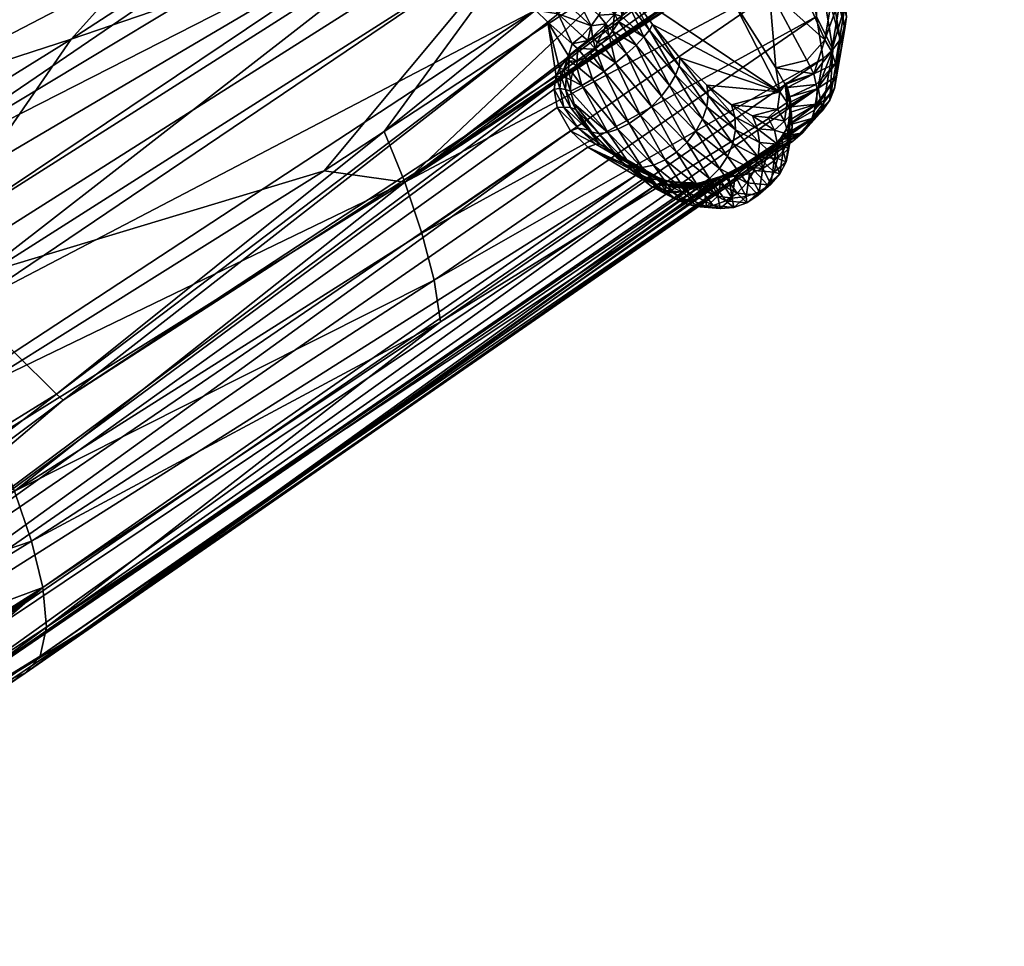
# Model space of a CAD drawing. Extents: x -0.297 to 0.071, y -0.198 to 0.028.
# Tile 9 of 79: x -0.246 to -0.222, y -0.185 to -0.162. Entities that reach past the tile are written whole.
import ezdxf

# ---------------------------------------------------------------- set-up
doc = ezdxf.new("R2010")
doc.units = 0
doc.layers.add('mesh', color=7, linetype='CONTINUOUS')

msp = doc.modelspace()

# ---------------------------------------------------------------- meshes
at = {"layer": 'mesh'}
mesh = msp.add_polyface(dxfattribs=at)
corners = [(-0.26145, -0.16442, 0.236865), (-0.263174, -0.16445, 0.236613), (-0.263123, -0.164907, 0.236449), (-0.256469, -0.16608, 0.238073), (-0.256181, -0.164877, 0.237997), (-0.258233, -0.164603, 0.237493), (-0.26617, -0.157226, 0.24146), (-0.258404, -0.154479, 0.241605), (-0.255515, -0.152683, 0.242431), (-0.243722, -0.139675, 0.252472), (-0.267731, -0.156337, 0.243591), (-0.264633, -0.158354, 0.239821), (-0.257747, -0.155086, 0.240907), (-0.265109, -0.164484, 0.236329), (-0.26031, -0.161231, 0.237627), (-0.260923, -0.160442, 0.237896), (-0.259713, -0.16205, 0.23746), (-0.259143, -0.162878, 0.237389), (-0.263277, -0.164452, 0.236597), (-0.258093, -0.164522, 0.237484), (-0.252972, -0.161137, 0.238808), (-0.255764, -0.164932, 0.238099), (-0.255468, -0.165031, 0.2382), (-0.261543, -0.159701, 0.238264), (-0.256535, -0.156351, 0.239904), (-0.267161, -0.162385, 0.237132), (-0.254071, -0.159487, 0.238833), (-0.255277, -0.157853, 0.239186), (-0.265954, -0.163852, 0.236408), (-0.270497, -0.160556, 0.260102), (-0.258216, -0.151633, 0.265427), (-0.257935, -0.152553, 0.266431), (-0.25767, -0.153421, 0.267378), (-0.257492, -0.153879, 0.267772), (-0.259034, -0.15499, 0.267131), (-0.267335, -0.161172, 0.263317), (-0.270915, -0.158753, 0.257779), (-0.258689, -0.148935, 0.261473), (-0.258583, -0.149916, 0.263098), (-0.258359, -0.151167, 0.264918), (-0.258496, -0.150717, 0.264427), (-0.258574, -0.149998, 0.263235), (-0.267183, -0.161686, 0.263839), (-0.244433, -0.145441, 0.273043), (-0.266088, -0.164087, 0.265381), (-0.254718, -0.159511, 0.270868), (-0.264589, -0.166796, 0.266457), (-0.243502, -0.147541, 0.274494), (-0.253699, -0.161142, 0.271133), (-0.259816, -0.164392, 0.237104), (-0.261895, -0.165342, 0.236716), (-0.26054, -0.165321, 0.23692), (-0.258096, -0.165776, 0.237612), (-0.24105, -0.140742, 0.249531), (-0.26691, -0.168509, 0.26542), (-0.252969, -0.162309, 0.271323)]
mesh.append_faces([[corners[k] for k in face] for face in [(0, 1, 2, 2), (3, 4, 5, 5), (6, 7, 8, 8), (6, 9, 10, 10), (6, 11, 7, 7), (12, 7, 11, 11), (12, 8, 7, 7), (13, 14, 15, 15), (13, 16, 14, 14), (16, 0, 17, 17), (16, 1, 0, 0), (18, 1, 16, 16), (5, 19, 17, 17), (4, 19, 5, 5), (20, 21, 22, 22), (23, 24, 12, 12), (25, 23, 12, 12), (20, 19, 4, 4), (20, 17, 19, 19), (26, 17, 20, 20), (26, 16, 17, 17), (27, 16, 26, 26), (27, 14, 16, 16), (24, 14, 27, 27), (24, 15, 14, 14), (23, 15, 24, 24), (23, 28, 15, 15), (29, 30, 31, 31), (32, 33, 34, 34), (32, 29, 31, 31), (34, 35, 32, 32), (36, 37, 38, 38), (29, 39, 30, 30), (29, 40, 39, 39), (36, 41, 40, 40), (42, 35, 34, 34), (33, 42, 34, 34), (33, 43, 42, 42), (44, 45, 46, 46), (44, 42, 47, 47), (46, 45, 48, 48), (49, 50, 51, 51), (49, 2, 50, 50), (0, 2, 49, 49), (52, 5, 49, 49), (8, 53, 6, 6), (17, 0, 49, 49), (5, 17, 49, 49), (54, 48, 55, 55), (54, 46, 48, 48)]])
mesh = msp.add_polyface(dxfattribs=at)
corners = [(-0.238323, -0.152727, 0.275253), (-0.237348, -0.153182, 0.27334), (-0.237481, -0.15394, 0.275215), (-0.239157, -0.150396, 0.273067), (-0.240797, -0.157619, 0.242118), (-0.245086, -0.162398, 0.241154), (-0.239988, -0.159077, 0.24263), (-0.251065, -0.16434, 0.239438), (-0.241795, -0.156, 0.241872), (-0.242868, -0.154376, 0.241841), (-0.252972, -0.161137, 0.238808), (-0.254071, -0.159487, 0.238833), (-0.244022, -0.15276, 0.242055), (-0.255277, -0.157853, 0.239186), (-0.235487, -0.144788, 0.246034), (-0.256535, -0.156351, 0.239904), (-0.236763, -0.143259, 0.246701), (-0.257747, -0.155086, 0.240907), (-0.238466, -0.155715, 0.276087), (-0.251391, -0.164573, 0.271231), (-0.238951, -0.155084, 0.276238), (-0.237195, -0.157373, 0.275691), (-0.251297, -0.164703, 0.271214), (-0.252969, -0.162309, 0.271323), (-0.239879, -0.153748, 0.276279), (-0.239702, -0.154002, 0.276271), (-0.253699, -0.161142, 0.271133), (-0.240836, -0.152222, 0.276031), (-0.243364, -0.147811, 0.274627), (-0.242751, -0.149004, 0.27521), (-0.266088, -0.164087, 0.265381), (-0.243502, -0.147541, 0.274494), (-0.238679, -0.154894, 0.276295), (-0.236386, -0.157884, 0.27558), (-0.239605, -0.153561, 0.276336), (-0.237573, -0.154034, 0.275525), (-0.238434, -0.152793, 0.275564), (-0.237719, -0.154163, 0.275799), (-0.238599, -0.152897, 0.275838), (-0.237914, -0.154323, 0.276022), (-0.23881, -0.153033, 0.276062), (-0.238147, -0.154504, 0.276184), (-0.239056, -0.153195, 0.276225), (-0.238406, -0.154698, 0.276277), (-0.239326, -0.153374, 0.276318), (-0.252599, -0.1629, 0.271419), (-0.236653, -0.15808, 0.275522), (-0.250187, -0.16623, 0.271021), (-0.241904, -0.15052, 0.275755), (-0.254718, -0.159511, 0.270868), (-0.240161, -0.149797, 0.274777), (-0.240315, -0.149793, 0.275077), (-0.241042, -0.150028, 0.275711), (-0.241334, -0.150172, 0.275798), (-0.241627, -0.150337, 0.275813)]
mesh.append_faces([[corners[k] for k in face] for face in [(0, 1, 2, 2), (0, 3, 1, 1), (4, 5, 6, 6), (7, 4, 8, 8), (9, 10, 8, 8), (9, 11, 10, 10), (12, 11, 9, 9), (12, 13, 11, 11), (14, 13, 12, 12), (14, 15, 13, 13), (16, 17, 15, 15), (18, 19, 20, 20), (21, 22, 18, 18), (23, 24, 25, 25), (26, 27, 24, 24), (28, 29, 30, 30), (30, 31, 28, 28), (18, 32, 33, 33), (33, 21, 18, 18), (34, 24, 27, 27), (34, 25, 24, 24), (32, 25, 34, 34), (32, 20, 25, 25), (18, 20, 32, 32), (35, 0, 2, 2), (36, 0, 35, 35), (37, 36, 35, 35), (38, 36, 37, 37), (38, 39, 40, 40), (37, 39, 38, 38), (41, 40, 39, 39), (42, 40, 41, 41), (43, 42, 41, 41), (44, 42, 43, 43), (44, 32, 34, 34), (43, 32, 44, 44), (43, 33, 32, 32), (20, 45, 25, 25), (46, 47, 21, 21), (26, 48, 27, 27), (49, 48, 26, 26), (30, 48, 49, 49), (30, 29, 48, 48), (36, 50, 0, 0), (38, 51, 36, 36), (42, 52, 40, 40), (44, 52, 42, 42), (53, 52, 44, 44), (44, 34, 53, 53), (27, 54, 34, 34)]])
mesh = msp.add_polyface(dxfattribs=at)
corners = [(-0.251408, -0.173608, 0.242251), (-0.250613, -0.174567, 0.243098), (-0.250023, -0.172806, 0.242469), (-0.264209, -0.178019, 0.23941), (-0.248962, -0.172162, 0.24269), (-0.248389, -0.171803, 0.24283), (-0.249669, -0.169041, 0.241089), (-0.255536, -0.168764, 0.238933), (-0.256584, -0.169372, 0.238764), (-0.25415, -0.16796, 0.239156), (-0.252797, -0.167174, 0.239374), (-0.251735, -0.16653, 0.239595), (-0.251161, -0.166173, 0.23973), (-0.250344, -0.165665, 0.239921), (-0.245086, -0.162398, 0.241154), (-0.247575, -0.171294, 0.243028), (-0.254528, -0.166547, 0.238689), (-0.255127, -0.166329, 0.238452), (-0.25289, -0.165889, 0.239084), (-0.254105, -0.165485, 0.238668), (-0.249053, -0.172884, 0.243003), (-0.249584, -0.174648, 0.243705), (-0.251976, -0.162758, 0.23903), (-0.255468, -0.165031, 0.2382), (-0.252972, -0.161137, 0.238808), (-0.256181, -0.164877, 0.237997), (-0.255764, -0.164932, 0.238099), (-0.251065, -0.16434, 0.239438), (-0.241795, -0.156, 0.241872), (-0.24705, -0.172492, 0.243918), (-0.246524, -0.173829, 0.245115), (-0.238466, -0.155715, 0.276087), (-0.251297, -0.164703, 0.271214), (-0.251391, -0.164573, 0.271231), (-0.253699, -0.161142, 0.271133), (-0.239879, -0.153748, 0.276279), (-0.252969, -0.162309, 0.271323), (-0.257411, -0.180602, 0.262078), (-0.245461, -0.171382, 0.267565), (-0.245288, -0.171533, 0.267369), (-0.260136, -0.177962, 0.264634), (-0.248944, -0.167703, 0.270339), (-0.247991, -0.16883, 0.269812), (-0.261741, -0.176088, 0.265515), (-0.249554, -0.166981, 0.270677), (-0.263532, -0.173746, 0.266019), (-0.264487, -0.177447, 0.239096), (-0.238951, -0.155084, 0.276238), (-0.252599, -0.1629, 0.271419), (-0.237195, -0.157373, 0.275691), (-0.250187, -0.16623, 0.271021), (-0.235913, -0.15895, 0.275106), (-0.239702, -0.154002, 0.276271), (-0.258623, -0.179527, 0.263413), (-0.246533, -0.170321, 0.268556), (-0.247701, -0.169164, 0.269637)]
mesh.append_faces([[corners[k] for k in face] for face in [(0, 1, 2, 2), (3, 2, 4, 4), (5, 3, 4, 4), (6, 7, 8, 8), (9, 7, 6, 6), (6, 10, 9, 9), (6, 11, 10, 10), (12, 11, 6, 6), (6, 13, 12, 12), (6, 14, 13, 13), (5, 15, 6, 6), (9, 10, 16, 16), (17, 9, 16, 16), (18, 10, 11, 11), (18, 16, 10, 10), (18, 19, 16, 16), (20, 4, 2, 2), (1, 20, 2, 2), (1, 21, 20, 20), (12, 18, 11, 11), (12, 22, 18, 18), (22, 19, 18, 18), (22, 23, 19, 19), (24, 23, 22, 22), (25, 26, 24, 24), (13, 14, 27, 27), (27, 12, 13, 13), (27, 22, 12, 12), (28, 22, 27, 27), (28, 24, 22, 22), (29, 20, 21, 21), (29, 4, 20, 20), (29, 5, 4, 4), (15, 5, 29, 29), (30, 29, 21, 21), (31, 32, 33, 33), (34, 35, 36, 36), (37, 38, 39, 39), (40, 41, 42, 42), (43, 44, 41, 41), (45, 33, 32, 32), (6, 46, 5, 5), (47, 33, 48, 48), (49, 50, 32, 32), (51, 44, 50, 50), (36, 52, 48, 48), (38, 53, 54, 54), (40, 42, 55, 55), (40, 55, 54, 54), (43, 50, 44, 44)]])
mesh = msp.add_polyface(dxfattribs=at)
corners = [(-0.225802, -0.16101, 0.255495), (-0.22703, -0.160165, 0.257367), (-0.227141, -0.158528, 0.254467), (-0.226042, -0.162418, 0.258958), (-0.227446, -0.161158, 0.260521), (-0.225903, -0.159903, 0.251552), (-0.226379, -0.159008, 0.250105), (-0.226025, -0.160157, 0.251369), (-0.226213, -0.160391, 0.251216), (-0.226457, -0.160593, 0.251102), (-0.226252, -0.161825, 0.25295), (-0.225838, -0.162661, 0.25462), (-0.225654, -0.162412, 0.254749), (-0.225537, -0.162133, 0.254895), (-0.225493, -0.161839, 0.255051), (-0.225853, -0.159642, 0.251758), (-0.225524, -0.161544, 0.255208), (-0.225877, -0.159386, 0.251975), (-0.225629, -0.161262, 0.255358), (-0.225975, -0.159148, 0.252193), (-0.226141, -0.158942, 0.252401), (-0.225875, -0.162703, 0.2589), (-0.225775, -0.163014, 0.258824), (-0.225748, -0.163336, 0.258734), (-0.225796, -0.163652, 0.258634), (-0.225915, -0.163948, 0.25853), (-0.2265, -0.16293, 0.261284), (-0.227278, -0.163127, 0.26391), (-0.228362, -0.16144, 0.263713), (-0.226323, -0.163279, 0.261275), (-0.226274, -0.158763, 0.250221), (-0.226785, -0.159503, 0.249892), (-0.226549, -0.159274, 0.249977), (-0.226083, -0.162893, 0.254574), (-0.227752, -0.159719, 0.24925), (-0.227376, -0.159722, 0.249557), (-0.227645, -0.159663, 0.249287), (-0.227929, -0.159409, 0.248799), (-0.22756, -0.159554, 0.249207), (-0.227306, -0.159561, 0.249429), (-0.227256, -0.159697, 0.249639), (-0.227227, -0.159588, 0.249554), (-0.226996, -0.159603, 0.249786), (-0.227569, -0.159502, 0.249097), (-0.227119, -0.15947, 0.249409), (-0.226892, -0.159548, 0.249833), (-0.226986, -0.159469, 0.249635), (-0.221506, -0.155386, 0.266058), (-0.229715, -0.160991, 0.266726), (-0.222736, -0.154978, 0.268797)]
mesh.append_faces([[corners[k] for k in face] for face in [(0, 1, 2, 2), (3, 1, 0, 0), (3, 4, 1, 1), (5, 6, 7, 7), (8, 9, 10, 10), (11, 8, 10, 10), (12, 8, 11, 11), (12, 7, 8, 8), (13, 7, 12, 12), (13, 5, 7, 7), (14, 5, 13, 13), (14, 15, 5, 5), (16, 15, 14, 14), (16, 17, 15, 15), (18, 17, 16, 16), (18, 19, 17, 17), (0, 19, 18, 18), (0, 20, 19, 19), (18, 3, 0, 0), (18, 21, 3, 3), (16, 21, 18, 18), (16, 22, 21, 21), (14, 22, 16, 16), (14, 23, 22, 22), (13, 23, 14, 14), (12, 24, 13, 13), (11, 25, 12, 12), (26, 4, 3, 3), (4, 27, 28, 28), (4, 26, 27, 27), (29, 21, 22, 22), (29, 3, 21, 21), (26, 3, 29, 29), (15, 30, 5, 5), (8, 31, 9, 9), (32, 8, 7, 7), (32, 31, 8, 8), (11, 10, 33, 33), (34, 35, 36, 36), (34, 36, 37, 37), (35, 38, 36, 36), (35, 39, 38, 38), (40, 39, 35, 35), (40, 41, 39, 39), (42, 41, 40, 40), (38, 43, 36, 36), (42, 44, 41, 41), (45, 46, 42, 42), (28, 47, 4, 4), (48, 49, 28, 28)]])
mesh = msp.add_polyface(dxfattribs=at)
corners = [(-0.232271, -0.15801, 0.24557), (-0.245086, -0.162398, 0.241154), (-0.249669, -0.169041, 0.241089), (-0.239988, -0.159077, 0.24263), (-0.238693, -0.16573, 0.245194), (-0.237177, -0.164733, 0.245649), (-0.247575, -0.171294, 0.243028), (-0.251065, -0.16434, 0.239438), (-0.240797, -0.157619, 0.242118), (-0.246248, -0.178436, 0.25374), (-0.244821, -0.177394, 0.255278), (-0.226848, -0.164984, 0.260892), (-0.235752, -0.169553, 0.251284), (-0.245715, -0.17727, 0.249857), (-0.226208, -0.16363, 0.256389), (-0.226252, -0.161825, 0.25295), (-0.236226, -0.167307, 0.248086), (-0.235916, -0.168493, 0.249599), (-0.23666, -0.166019, 0.246734), (-0.231077, -0.160723, 0.247479), (-0.245872, -0.178004, 0.251804), (-0.226342, -0.164419, 0.25833), (-0.24705, -0.172492, 0.243918), (-0.246524, -0.173829, 0.245115), (-0.246096, -0.175101, 0.246482), (-0.245806, -0.17627, 0.248057), (-0.245461, -0.171382, 0.267565), (-0.233039, -0.161968, 0.272774), (-0.245288, -0.171533, 0.267369), (-0.23566, -0.159248, 0.274964), (-0.248944, -0.167703, 0.270339), (-0.235913, -0.15895, 0.275106), (-0.247991, -0.16883, 0.269812), (-0.234633, -0.160326, 0.274133), (-0.249554, -0.166981, 0.270677), (-0.235395, -0.159049, 0.275023), (-0.233103, -0.161458, 0.273166), (-0.232672, -0.160951, 0.273111), (-0.234739, -0.158343, 0.274791), (-0.232521, -0.160674, 0.272994), (-0.232869, -0.161217, 0.273169), (-0.234923, -0.158585, 0.274935), (-0.235146, -0.158824, 0.275014), (-0.226083, -0.162893, 0.254574), (-0.256951, -0.181446, 0.261047), (-0.232884, -0.163663, 0.271116), (-0.23281, -0.164132, 0.270582), (-0.232858, -0.163502, 0.271272), (-0.232831, -0.163336, 0.271433), (-0.256208, -0.181892, 0.260092), (-0.232033, -0.165137, 0.268962), (-0.230824, -0.165852, 0.266807), (-0.232466, -0.16472, 0.269739), (-0.254819, -0.182529, 0.257954), (-0.230653, -0.165953, 0.266502), (-0.230296, -0.16608, 0.265787), (-0.228637, -0.165867, 0.26332), (-0.22815, -0.165621, 0.26303), (-0.253578, -0.182783, 0.25549), (-0.229298, -0.166098, 0.264039), (-0.229033, -0.16601, 0.263737), (-0.233356, -0.161668, 0.273097), (-0.247701, -0.169164, 0.269637), (-0.246533, -0.170321, 0.268556), (-0.250187, -0.16623, 0.271021), (-0.236653, -0.15808, 0.275522), (-0.232781, -0.161763, 0.272839)]
mesh.append_faces([[corners[k] for k in face] for face in [(0, 1, 2, 2), (0, 3, 1, 1), (0, 4, 5, 5), (2, 4, 0, 0), (2, 6, 4, 4), (7, 1, 8, 8), (9, 10, 11, 11), (12, 13, 14, 14), (15, 16, 17, 17), (18, 5, 4, 4), (18, 19, 5, 5), (13, 20, 21, 21), (18, 22, 23, 23), (18, 6, 22, 22), (4, 6, 18, 18), (23, 16, 18, 18), (23, 17, 16, 16), (24, 17, 23, 23), (24, 12, 17, 17), (25, 13, 12, 12), (26, 27, 28, 28), (29, 30, 31, 31), (29, 32, 30, 30), (33, 32, 29, 29), (30, 34, 31, 31), (33, 35, 36, 36), (37, 38, 39, 39), (40, 41, 37, 37), (42, 41, 40, 40), (40, 36, 42, 42), (43, 17, 12, 12), (44, 45, 46, 46), (44, 47, 45, 45), (28, 48, 47, 47), (27, 48, 28, 28), (49, 50, 51, 51), (49, 52, 50, 50), (44, 46, 52, 52), (53, 54, 55, 55), (56, 57, 10, 10), (58, 59, 60, 60), (26, 61, 27, 27), (61, 62, 33, 33), (61, 63, 62, 62), (26, 63, 61, 61), (33, 62, 32, 32), (31, 64, 65, 65), (61, 66, 27, 27), (61, 36, 66, 66), (33, 36, 61, 61)]])
mesh = msp.add_polyface(dxfattribs=at)
corners = [(-0.232271, -0.15801, 0.24557), (-0.237177, -0.164733, 0.245649), (-0.231077, -0.160723, 0.247479), (-0.231945, -0.162068, 0.272181), (-0.232549, -0.16152, 0.272843), (-0.232355, -0.161251, 0.272789), (-0.232781, -0.161763, 0.272839), (-0.232429, -0.162521, 0.272106), (-0.233039, -0.161968, 0.272774), (-0.232172, -0.162314, 0.272172), (-0.23162, -0.161504, 0.272031), (-0.232209, -0.160969, 0.272677), (-0.231757, -0.161793, 0.272133), (-0.232088, -0.160426, 0.272309), (-0.23152, -0.160941, 0.271686), (-0.231539, -0.161215, 0.271879), (-0.231562, -0.160695, 0.271461), (-0.232521, -0.160674, 0.272994), (-0.232672, -0.160951, 0.273111), (-0.232425, -0.1604, 0.272826), (-0.232869, -0.161217, 0.273169), (-0.233103, -0.161458, 0.273166), (-0.23666, -0.166019, 0.246734), (-0.228214, -0.159539, 0.248772), (-0.227752, -0.159719, 0.24925), (-0.228119, -0.159593, 0.248879), (-0.227256, -0.159697, 0.249639), (-0.227376, -0.159722, 0.249557), (-0.226785, -0.159503, 0.249892), (-0.226892, -0.159548, 0.249833), (-0.232521, -0.162826, 0.271839), (-0.232295, -0.162638, 0.271951), (-0.23275, -0.163141, 0.271603), (-0.232831, -0.163336, 0.271433), (-0.231622, -0.163217, 0.271781), (-0.231962, -0.162757, 0.271851), (-0.231835, -0.162658, 0.271879), (-0.232119, -0.16069, 0.272514), (-0.231574, -0.162016, 0.271901), (-0.231916, -0.162345, 0.272005), (-0.232029, -0.16244, 0.272006), (-0.232315, -0.163073, 0.271693), (-0.232304, -0.162969, 0.27174), (-0.232098, -0.162862, 0.271821), (-0.232501, -0.162948, 0.271732), (-0.231795, -0.162483, 0.271902), (-0.231615, -0.162174, 0.271892), (-0.231491, -0.162308, 0.271834), (-0.231689, -0.16252, 0.271874)]
mesh.append_faces([[corners[k] for k in face] for face in [(0, 1, 2, 2), (3, 4, 5, 5), (6, 7, 8, 8), (6, 9, 7, 7), (10, 5, 11, 11), (12, 5, 10, 10), (13, 14, 15, 15), (13, 16, 14, 14), (12, 3, 5, 5), (3, 6, 4, 4), (3, 9, 6, 6), (17, 11, 5, 5), (4, 18, 5, 5), (19, 11, 17, 17), (18, 17, 5, 5), (20, 18, 4, 4), (20, 6, 21, 21), (4, 6, 20, 20), (22, 23, 2, 2), (24, 25, 22, 22), (26, 27, 22, 22), (28, 29, 22, 22), (30, 7, 31, 31), (30, 8, 7, 7), (8, 32, 33, 33), (30, 32, 8, 8), (34, 35, 36, 36), (10, 11, 37, 37), (13, 15, 37, 37), (37, 15, 10, 10), (12, 38, 3, 3), (3, 39, 40, 40), (38, 39, 3, 3), (40, 9, 3, 3), (40, 7, 9, 9), (31, 7, 40, 40), (37, 11, 19, 19), (41, 42, 43, 43), (30, 42, 44, 44), (31, 42, 30, 30), (31, 43, 42, 42), (42, 41, 44, 44), (39, 36, 40, 40), (39, 45, 36, 36), (46, 45, 39, 39), (46, 47, 45, 45), (48, 36, 45, 45), (36, 31, 40, 40), (36, 43, 31, 31), (35, 43, 36, 36)]])
mesh = msp.add_polyface(dxfattribs=at)
corners = [(-0.227175, -0.16373, 0.2648), (-0.229704, -0.162873, 0.270396), (-0.230396, -0.162035, 0.270741), (-0.226457, -0.160593, 0.251102), (-0.236226, -0.167307, 0.248086), (-0.226252, -0.161825, 0.25295), (-0.229724, -0.163077, 0.270696), (-0.230473, -0.162171, 0.271069), (-0.229813, -0.163316, 0.270954), (-0.230614, -0.162346, 0.271353), (-0.229966, -0.163576, 0.271155), (-0.230813, -0.162551, 0.271578), (-0.230173, -0.163844, 0.271288), (-0.231057, -0.162773, 0.271729), (-0.231562, -0.160695, 0.271461), (-0.231084, -0.161326, 0.271156), (-0.23152, -0.160941, 0.271686), (-0.229715, -0.160991, 0.266726), (-0.228362, -0.16144, 0.263713), (-0.231021, -0.161158, 0.270814), (-0.23666, -0.166019, 0.246734), (-0.228119, -0.159593, 0.248879), (-0.228214, -0.159539, 0.248772), (-0.227376, -0.159722, 0.249557), (-0.227752, -0.159719, 0.24925), (-0.226996, -0.159603, 0.249786), (-0.227256, -0.159697, 0.249639), (-0.226892, -0.159548, 0.249833), (-0.226785, -0.159503, 0.249892), (-0.231332, -0.163, 0.271798), (-0.231835, -0.162658, 0.271879), (-0.231689, -0.16252, 0.271874), (-0.231622, -0.163217, 0.271781), (-0.231491, -0.162308, 0.271834), (-0.231408, -0.162204, 0.271795), (-0.231249, -0.161962, 0.271661), (-0.231171, -0.161825, 0.271568), (-0.231036, -0.161451, 0.271211), (-0.231539, -0.161215, 0.271879), (-0.231192, -0.161524, 0.271455), (-0.23136, -0.161767, 0.271726), (-0.231757, -0.161793, 0.272133), (-0.231574, -0.162016, 0.271901), (-0.23162, -0.161504, 0.272031), (-0.231116, -0.161478, 0.271341), (-0.231615, -0.162174, 0.271892), (-0.231795, -0.162483, 0.271902), (-0.231916, -0.162345, 0.272005)]
mesh.append_faces([[corners[k] for k in face] for face in [(0, 1, 2, 2), (3, 4, 5, 5), (6, 2, 1, 1), (6, 7, 2, 2), (8, 7, 6, 6), (8, 9, 7, 7), (10, 11, 9, 9), (12, 13, 11, 11), (14, 15, 16, 16), (17, 18, 19, 19), (0, 2, 19, 19), (18, 0, 19, 19), (20, 21, 22, 22), (20, 23, 24, 24), (20, 25, 26, 26), (20, 27, 25, 25), (20, 3, 28, 28), (29, 30, 31, 31), (32, 30, 29, 29), (33, 29, 31, 31), (33, 13, 29, 29), (34, 13, 33, 33), (34, 11, 13, 13), (35, 11, 34, 34), (35, 9, 11, 11), (36, 9, 35, 35), (9, 37, 7, 7), (36, 37, 9, 9), (7, 19, 2, 2), (7, 37, 19, 19), (16, 15, 37, 37), (14, 19, 15, 15), (38, 39, 40, 40), (16, 39, 38, 38), (37, 39, 16, 16), (41, 40, 42, 42), (43, 40, 41, 41), (43, 38, 40, 40), (19, 37, 15, 15), (44, 39, 37, 37), (36, 39, 44, 44), (36, 40, 39, 39), (44, 37, 36, 36), (42, 33, 45, 45), (42, 34, 33, 33), (40, 34, 42, 42), (40, 35, 34, 34), (36, 35, 40, 40), (31, 46, 33, 33), (45, 47, 42, 42)]])
mesh = msp.add_polyface(dxfattribs=at)
corners = [(-0.227175, -0.16373, 0.2648), (-0.229023, -0.163565, 0.269798), (-0.229704, -0.162873, 0.270396), (-0.23666, -0.166019, 0.246734), (-0.236226, -0.167307, 0.248086), (-0.226457, -0.160593, 0.251102), (-0.231649, -0.165046, 0.269554), (-0.231142, -0.16555, 0.269516), (-0.231307, -0.165395, 0.269233), (-0.229966, -0.163576, 0.271155), (-0.230614, -0.162346, 0.271353), (-0.229813, -0.163316, 0.270954), (-0.230173, -0.163844, 0.271288), (-0.230813, -0.162551, 0.271578), (-0.230422, -0.164102, 0.271344), (-0.231057, -0.162773, 0.271729), (-0.231332, -0.163, 0.271798), (-0.230698, -0.164336, 0.271321), (-0.231622, -0.163217, 0.271781), (-0.230986, -0.164531, 0.271219), (-0.23191, -0.163414, 0.271679), (-0.231269, -0.164678, 0.271044), (-0.232179, -0.163577, 0.271498), (-0.23153, -0.164766, 0.270808), (-0.228988, -0.163825, 0.27005), (-0.229724, -0.163077, 0.270696), (-0.229026, -0.164117, 0.270262), (-0.229132, -0.164424, 0.270423), (-0.229303, -0.164728, 0.270524), (-0.229526, -0.165012, 0.270557), (-0.22979, -0.165259, 0.270522), (-0.230078, -0.165455, 0.270421), (-0.230375, -0.165587, 0.270258), (-0.230662, -0.165649, 0.270045), (-0.230923, -0.165636, 0.269793), (-0.231754, -0.164791, 0.270523), (-0.231927, -0.164751, 0.270206), (-0.228314, -0.164366, 0.269172), (-0.228303, -0.164697, 0.269323), (-0.228368, -0.165037, 0.26943), (-0.228505, -0.165369, 0.269486), (-0.228705, -0.165672, 0.269489), (-0.228956, -0.165928, 0.269439), (-0.231373, -0.165272, 0.269108), (-0.231491, -0.165201, 0.269313), (-0.23198, -0.16471, 0.270067), (-0.232098, -0.162862, 0.271821), (-0.231962, -0.162757, 0.271851), (-0.232019, -0.164699, 0.269956), (-0.231729, -0.165059, 0.269105)]
mesh.append_faces([[corners[k] for k in face] for face in [(0, 1, 2, 2), (3, 4, 5, 5), (6, 7, 8, 8), (9, 10, 11, 11), (12, 13, 9, 9), (14, 15, 12, 12), (14, 16, 15, 15), (17, 16, 14, 14), (17, 18, 16, 16), (19, 18, 17, 17), (19, 20, 18, 18), (21, 20, 19, 19), (21, 22, 20, 20), (23, 22, 21, 21), (24, 2, 1, 1), (24, 25, 2, 2), (26, 25, 24, 24), (26, 11, 25, 25), (27, 11, 26, 26), (27, 9, 11, 11), (28, 9, 27, 27), (28, 12, 9, 9), (29, 12, 28, 28), (29, 14, 12, 12), (30, 14, 29, 29), (30, 17, 14, 14), (31, 17, 30, 30), (31, 19, 17, 17), (32, 19, 31, 31), (32, 21, 19, 19), (33, 21, 32, 32), (33, 23, 21, 21), (34, 35, 23, 23), (7, 35, 34, 34), (7, 36, 35, 35), (37, 24, 1, 1), (38, 26, 24, 24), (39, 27, 26, 26), (40, 28, 27, 27), (41, 28, 40, 40), (41, 29, 28, 28), (42, 30, 29, 29), (8, 43, 44, 44), (6, 8, 44, 44), (45, 7, 6, 6), (20, 46, 18, 18), (46, 47, 18, 18), (45, 36, 7, 7), (6, 44, 48, 48), (48, 44, 49, 49)]])
mesh = msp.add_polyface(dxfattribs=at)
corners = [(-0.227175, -0.16373, 0.2648), (-0.228399, -0.164066, 0.268986), (-0.229023, -0.163565, 0.269798), (-0.227239, -0.16417, 0.26585), (-0.227872, -0.164344, 0.268014), (-0.227476, -0.164379, 0.266945), (-0.226991, -0.164003, 0.264647), (-0.22706, -0.164478, 0.265782), (-0.226887, -0.164307, 0.264479), (-0.226961, -0.164816, 0.265694), (-0.227316, -0.164704, 0.266966), (-0.227236, -0.165058, 0.266961), (-0.226948, -0.165164, 0.26559), (-0.227744, -0.164666, 0.268121), (-0.227693, -0.165017, 0.268198), (-0.228314, -0.164366, 0.269172), (-0.228303, -0.164697, 0.269323), (-0.227723, -0.165377, 0.26824), (-0.228368, -0.165037, 0.26943), (-0.228988, -0.163825, 0.27005), (-0.229026, -0.164117, 0.270262), (-0.228362, -0.16144, 0.263713), (-0.227278, -0.163127, 0.26391), (-0.235752, -0.169553, 0.251284), (-0.226208, -0.16363, 0.256389), (-0.226083, -0.162893, 0.254574), (-0.226252, -0.161825, 0.25295), (-0.235916, -0.168493, 0.249599), (-0.227041, -0.163548, 0.263838), (-0.226996, -0.163672, 0.263812), (-0.226959, -0.163859, 0.263768), (-0.22694, -0.164939, 0.264136), (-0.227001, -0.164662, 0.263548), (-0.227131, -0.164913, 0.263459), (-0.226961, -0.164536, 0.263588), (-0.226609, -0.164767, 0.260983), (-0.227204, -0.164971, 0.263102), (-0.227118, -0.164862, 0.263152), (-0.226323, -0.163279, 0.261275), (-0.22716, -0.164914, 0.263349), (-0.227031, -0.163512, 0.263737), (-0.226982, -0.163628, 0.263687), (-0.22692, -0.164055, 0.263722), (-0.226928, -0.163862, 0.263587), (-0.226898, -0.16399, 0.263531), (-0.226931, -0.164451, 0.263334), (-0.226969, -0.164574, 0.263281), (-0.227241, -0.165068, 0.2634), (-0.227233, -0.164989, 0.263203)]
mesh.append_faces([[corners[k] for k in face] for face in [(0, 1, 2, 2), (3, 1, 0, 0), (3, 4, 1, 1), (5, 4, 3, 3), (6, 3, 0, 0), (6, 7, 3, 3), (8, 7, 6, 6), (8, 9, 7, 7), (7, 5, 3, 3), (7, 10, 5, 5), (9, 10, 7, 7), (9, 11, 10, 10), (12, 11, 9, 9), (10, 4, 5, 5), (10, 13, 4, 4), (11, 13, 10, 10), (11, 14, 13, 13), (13, 1, 4, 4), (13, 15, 1, 1), (14, 15, 13, 13), (14, 16, 15, 15), (17, 18, 16, 16), (15, 2, 1, 1), (16, 19, 15, 15), (18, 20, 16, 16), (21, 22, 0, 0), (23, 24, 25, 25), (26, 27, 25, 25), (0, 28, 6, 6), (0, 22, 28, 28), (6, 29, 30, 30), (28, 29, 6, 6), (31, 32, 33, 33), (34, 32, 31, 31), (35, 36, 37, 37), (38, 28, 22, 22), (37, 39, 32, 32), (40, 29, 28, 28), (41, 29, 40, 40), (29, 42, 30, 30), (43, 29, 41, 41), (43, 44, 29, 29), (44, 42, 29, 29), (45, 46, 34, 34), (32, 46, 37, 37), (32, 34, 46, 46), (39, 33, 32, 32), (47, 33, 39, 39), (37, 48, 39, 39), (36, 48, 37, 37)]])
mesh = msp.add_polyface(dxfattribs=at)
corners = [(-0.226991, -0.164003, 0.264647), (-0.226959, -0.163859, 0.263768), (-0.226887, -0.164307, 0.264479), (-0.22687, -0.164625, 0.264305), (-0.226961, -0.164816, 0.265694), (-0.226948, -0.165164, 0.26559), (-0.22694, -0.164939, 0.264136), (-0.226367, -0.164411, 0.261096), (-0.225796, -0.163652, 0.258634), (-0.225915, -0.163948, 0.25853), (-0.226302, -0.164201, 0.261143), (-0.225748, -0.163336, 0.258734), (-0.226254, -0.164045, 0.261178), (-0.226239, -0.163659, 0.261239), (-0.225775, -0.163014, 0.258824), (-0.226263, -0.16355, 0.261249), (-0.225537, -0.162133, 0.254895), (-0.225654, -0.162412, 0.254749), (-0.225838, -0.162661, 0.25462), (-0.2261, -0.164208, 0.258427), (-0.226342, -0.164419, 0.25833), (-0.226687, -0.164804, 0.260077), (-0.226208, -0.16363, 0.256389), (-0.226928, -0.163862, 0.263587), (-0.226982, -0.163628, 0.263687), (-0.22692, -0.164055, 0.263722), (-0.226922, -0.164235, 0.263674), (-0.226961, -0.164536, 0.263588), (-0.226609, -0.164767, 0.260983), (-0.226848, -0.164984, 0.260892), (-0.226323, -0.163279, 0.261275), (-0.226083, -0.162893, 0.254574), (-0.227444, -0.165184, 0.262999), (-0.226969, -0.164574, 0.263281), (-0.226931, -0.164451, 0.263334), (-0.227118, -0.164862, 0.263152), (-0.226891, -0.164112, 0.263479), (-0.226906, -0.164245, 0.263423), (-0.226898, -0.16399, 0.263531), (-0.227031, -0.163512, 0.263737), (-0.227041, -0.163548, 0.263838), (-0.227278, -0.163127, 0.26391), (-0.2265, -0.16293, 0.261284)]
mesh.append_faces([[corners[k] for k in face] for face in [(0, 1, 2, 2), (3, 4, 2, 2), (3, 5, 4, 4), (6, 5, 3, 3), (7, 8, 9, 9), (10, 8, 7, 7), (10, 11, 8, 8), (12, 11, 10, 10), (13, 11, 12, 12), (13, 14, 11, 11), (15, 14, 13, 13), (16, 8, 11, 11), (17, 9, 8, 8), (18, 19, 9, 9), (19, 20, 21, 21), (19, 22, 20, 20), (18, 22, 19, 19), (15, 23, 24, 24), (13, 23, 15, 15), (2, 25, 26, 26), (2, 1, 25, 25), (26, 3, 2, 2), (26, 6, 3, 3), (27, 6, 26, 26), (28, 21, 29, 29), (28, 19, 21, 21), (28, 9, 19, 19), (7, 9, 28, 28), (30, 14, 15, 15), (18, 31, 22, 22), (29, 32, 28, 28), (33, 34, 12, 12), (10, 33, 12, 12), (7, 33, 10, 10), (7, 35, 33, 33), (28, 35, 7, 7), (12, 36, 13, 13), (12, 37, 36, 36), (34, 37, 12, 12), (15, 24, 30, 30), (13, 38, 23, 23), (36, 38, 13, 13), (30, 39, 40, 40), (24, 39, 30, 30), (30, 41, 42, 42), (38, 36, 25, 25), (36, 37, 34, 34), (34, 27, 26, 26), (36, 26, 25, 25), (36, 34, 26, 26)]])
mesh = msp.add_polyface(dxfattribs=at)
corners = [(-0.232377, -0.164037, 0.270857), (-0.23153, -0.164766, 0.270808), (-0.231754, -0.164791, 0.270523), (-0.232112, -0.164512, 0.270309), (-0.231927, -0.164751, 0.270206), (-0.23198, -0.16471, 0.270067), (-0.232332, -0.164182, 0.270712), (-0.232468, -0.163721, 0.271171), (-0.232462, -0.163433, 0.271421), (-0.232466, -0.16362, 0.271259), (-0.232179, -0.163577, 0.271498), (-0.232418, -0.163266, 0.271554), (-0.232315, -0.163073, 0.271693), (-0.23191, -0.163414, 0.271679), (-0.232098, -0.162862, 0.271821), (-0.232831, -0.163336, 0.271433), (-0.232884, -0.163663, 0.271116), (-0.232858, -0.163502, 0.271272), (-0.232019, -0.164699, 0.269956), (-0.231649, -0.165046, 0.269554), (-0.232466, -0.16472, 0.269739), (-0.23183, -0.16506, 0.269046), (-0.232033, -0.165137, 0.268962), (-0.232278, -0.164656, 0.269796), (-0.23281, -0.164132, 0.270582), (-0.232634, -0.164118, 0.270571), (-0.23274, -0.163653, 0.271105), (-0.232704, -0.163347, 0.271404), (-0.23275, -0.163141, 0.271603), (-0.232637, -0.163164, 0.271563), (-0.232521, -0.162826, 0.271839), (-0.232501, -0.162948, 0.271732), (-0.231729, -0.165059, 0.269105), (-0.232471, -0.164127, 0.270627), (-0.232597, -0.163673, 0.271124), (-0.232579, -0.16338, 0.2714), (-0.232524, -0.163207, 0.271547)]
mesh.append_faces([[corners[k] for k in face] for face in [(0, 1, 2, 2), (3, 4, 5, 5), (6, 4, 3, 3), (6, 2, 4, 4), (0, 2, 6, 6), (7, 1, 0, 0), (8, 7, 9, 9), (8, 10, 7, 7), (11, 10, 8, 8), (10, 12, 13, 13), (10, 11, 12, 12), (13, 12, 14, 14), (1, 7, 10, 10), (15, 16, 17, 17), (7, 0, 6, 6), (18, 3, 5, 5), (6, 3, 18, 18), (19, 18, 5, 5), (20, 21, 22, 22), (20, 23, 21, 21), (24, 23, 20, 20), (24, 25, 23, 23), (16, 25, 24, 24), (16, 26, 25, 25), (15, 26, 16, 16), (15, 27, 26, 26), (28, 27, 15, 15), (28, 29, 27, 27), (30, 29, 28, 28), (30, 31, 29, 29), (23, 32, 21, 21), (23, 18, 32, 32), (25, 18, 23, 23), (25, 33, 18, 18), (26, 33, 25, 25), (26, 34, 33, 33), (27, 34, 26, 26), (27, 35, 34, 34), (29, 35, 27, 27), (29, 36, 35, 35), (31, 36, 29, 29), (31, 12, 36, 36), (33, 6, 18, 18), (34, 6, 33, 33), (34, 7, 6, 6), (35, 7, 34, 34), (35, 8, 7, 7), (36, 8, 35, 35), (36, 11, 8, 8), (12, 11, 36, 36)]])
mesh = msp.add_polyface(dxfattribs=at)
corners = [(-0.251408, -0.173608, 0.242251), (-0.251139, -0.176134, 0.243658), (-0.250613, -0.174567, 0.243098), (-0.251306, -0.176433, 0.243761), (-0.252903, -0.177751, 0.243674), (-0.252108, -0.177866, 0.244257), (-0.249848, -0.175525, 0.244054), (-0.249584, -0.174648, 0.243705), (-0.250115, -0.17599, 0.244217), (-0.250461, -0.176593, 0.24443), (-0.251489, -0.178383, 0.245059), (-0.246248, -0.178436, 0.25374), (-0.245872, -0.178004, 0.251804), (-0.250868, -0.181377, 0.250177), (-0.251302, -0.178311, 0.245061), (-0.256211, -0.185184, 0.250509), (-0.252631, -0.182682, 0.253117), (-0.246537, -0.178556, 0.254803), (-0.244821, -0.177394, 0.255278), (-0.226687, -0.164804, 0.260077), (-0.245806, -0.17627, 0.248057), (-0.250829, -0.180089, 0.247374), (-0.250775, -0.180592, 0.248268), (-0.250787, -0.181025, 0.249208), (-0.245715, -0.17727, 0.249857), (-0.255928, -0.184675, 0.248582), (-0.256037, -0.184974, 0.249546), (-0.250942, -0.179532, 0.246542), (-0.246096, -0.175101, 0.246482), (-0.246524, -0.173829, 0.245115), (-0.235752, -0.169553, 0.251284), (-0.255654, -0.183615, 0.246842), (-0.245288, -0.171533, 0.267369), (-0.232858, -0.163502, 0.271272), (-0.256951, -0.181446, 0.261047), (-0.253578, -0.182783, 0.25549), (-0.229033, -0.16601, 0.263737), (-0.230824, -0.165852, 0.266807), (-0.254819, -0.182529, 0.257954), (-0.256208, -0.181892, 0.260092), (-0.230653, -0.165953, 0.266502), (-0.257411, -0.180602, 0.262078), (-0.258623, -0.179527, 0.263413), (-0.245461, -0.171382, 0.267565), (-0.252201, -0.179624, 0.245496), (-0.252985, -0.179436, 0.244799), (-0.232466, -0.16472, 0.269739), (-0.230296, -0.16608, 0.265787), (-0.229438, -0.166126, 0.26424), (-0.229298, -0.166098, 0.264039)]
mesh.append_faces([[corners[k] for k in face] for face in [(0, 1, 2, 2), (3, 4, 5, 5), (0, 3, 1, 1), (0, 4, 3, 3), (2, 6, 7, 7), (1, 6, 2, 2), (1, 8, 6, 6), (3, 8, 1, 1), (3, 9, 8, 8), (5, 9, 3, 3), (5, 10, 9, 9), (11, 12, 13, 13), (9, 10, 14, 14), (15, 16, 11, 11), (11, 17, 18, 18), (16, 17, 11, 11), (19, 12, 11, 11), (20, 21, 22, 22), (23, 12, 24, 24), (23, 13, 12, 12), (25, 13, 23, 23), (25, 11, 13, 13), (26, 15, 11, 11), (20, 27, 21, 21), (20, 14, 27, 27), (28, 14, 20, 20), (28, 9, 14, 14), (29, 9, 28, 28), (29, 8, 9, 9), (6, 8, 29, 29), (29, 7, 6, 6), (20, 30, 28, 28), (22, 24, 20, 20), (22, 23, 24, 24), (31, 23, 22, 22), (32, 33, 34, 34), (18, 17, 35, 35), (35, 36, 18, 18), (17, 16, 35, 35), (37, 38, 39, 39), (37, 40, 38, 38), (41, 42, 43, 43), (5, 44, 10, 10), (45, 44, 5, 5), (14, 44, 27, 27), (14, 10, 44, 44), (34, 46, 39, 39), (47, 48, 35, 35), (48, 49, 35, 35), (35, 38, 47, 47)]])
mesh = msp.add_polyface(dxfattribs=at)
corners = [(-0.226687, -0.164804, 0.260077), (-0.246248, -0.178436, 0.25374), (-0.226848, -0.164984, 0.260892), (-0.226342, -0.164419, 0.25833), (-0.245872, -0.178004, 0.251804), (-0.245715, -0.17727, 0.249857), (-0.226208, -0.16363, 0.256389), (-0.230923, -0.165636, 0.269793), (-0.23153, -0.164766, 0.270808), (-0.230662, -0.165649, 0.270045), (-0.229641, -0.166271, 0.26616), (-0.230067, -0.166233, 0.267311), (-0.229814, -0.166448, 0.267459), (-0.229516, -0.166587, 0.267614), (-0.23016, -0.166248, 0.268801), (-0.229865, -0.166288, 0.269009), (-0.230422, -0.166128, 0.26858), (-0.230634, -0.165934, 0.268358), (-0.230249, -0.165955, 0.267162), (-0.230808, -0.165615, 0.26813), (-0.229554, -0.166246, 0.269192), (-0.230375, -0.165587, 0.270258), (-0.230078, -0.165455, 0.270421), (-0.231142, -0.16555, 0.269516), (-0.231307, -0.165395, 0.269233), (-0.231373, -0.165272, 0.269108), (-0.230547, -0.165898, 0.266544), (-0.230653, -0.165953, 0.266502), (-0.230824, -0.165852, 0.266807), (-0.230434, -0.165873, 0.266595), (-0.230092, -0.166001, 0.265877), (-0.229985, -0.166003, 0.265931), (-0.230322, -0.165879, 0.266653), (-0.23183, -0.16506, 0.269046), (-0.244821, -0.177394, 0.255278), (-0.22815, -0.165621, 0.26303), (-0.228765, -0.165922, 0.26343), (-0.228637, -0.165867, 0.26332), (-0.229033, -0.16601, 0.263737), (-0.229741, -0.166161, 0.266139), (-0.230057, -0.166072, 0.266828), (-0.232033, -0.165137, 0.268962), (-0.231491, -0.165201, 0.269313), (-0.229793, -0.166089, 0.266039), (-0.230296, -0.16608, 0.265787), (-0.231729, -0.165059, 0.269105), (-0.230217, -0.165916, 0.266714)]
mesh.append_faces([[corners[k] for k in face] for face in [(0, 1, 2, 2), (3, 4, 0, 0), (5, 3, 6, 6), (7, 8, 9, 9), (10, 11, 12, 12), (13, 14, 15, 15), (12, 14, 13, 13), (12, 16, 14, 14), (11, 16, 12, 12), (11, 17, 16, 16), (18, 17, 11, 11), (18, 19, 17, 17), (20, 21, 22, 22), (15, 21, 20, 20), (15, 9, 21, 21), (14, 9, 15, 15), (14, 7, 9, 9), (16, 7, 14, 14), (16, 23, 7, 7), (17, 23, 16, 16), (17, 24, 23, 23), (19, 24, 17, 17), (19, 25, 24, 24), (26, 27, 28, 28), (26, 29, 30, 30), (29, 31, 30, 30), (29, 32, 31, 31), (33, 32, 29, 29), (34, 35, 2, 2), (34, 36, 37, 37), (34, 38, 36, 36), (10, 39, 40, 40), (40, 11, 10, 10), (40, 18, 11, 11), (41, 26, 28, 28), (40, 19, 18, 18), (42, 19, 40, 40), (42, 25, 19, 19), (39, 43, 40, 40), (26, 44, 27, 27), (26, 30, 44, 44), (41, 29, 26, 26), (41, 33, 29, 29), (33, 45, 32, 32), (32, 43, 31, 31), (32, 46, 43, 43), (45, 46, 32, 32), (46, 40, 43, 43), (45, 40, 46, 46), (45, 42, 40, 40)]])
mesh = msp.add_polyface(dxfattribs=at)
corners = [(-0.228386, -0.16642, 0.265008), (-0.22867, -0.16599, 0.264036), (-0.228744, -0.166374, 0.264972), (-0.227946, -0.165804, 0.26369), (-0.22803, -0.166382, 0.26507), (-0.227698, -0.166262, 0.265153), (-0.228014, -0.166541, 0.266614), (-0.228342, -0.166657, 0.266509), (-0.228688, -0.166687, 0.266405), (-0.227491, -0.166083, 0.266804), (-0.228011, -0.166037, 0.26821), (-0.227831, -0.165723, 0.268244), (-0.227725, -0.166346, 0.266715), (-0.228253, -0.166299, 0.268141), (-0.228542, -0.166494, 0.26804), (-0.228861, -0.16661, 0.267914), (-0.227723, -0.165377, 0.26824), (-0.228303, -0.164697, 0.269323), (-0.227693, -0.165017, 0.268198), (-0.228368, -0.165037, 0.26943), (-0.228505, -0.165369, 0.269486), (-0.228705, -0.165672, 0.269489), (-0.228956, -0.165928, 0.269439), (-0.229132, -0.164424, 0.270423), (-0.227612, -0.165675, 0.263752), (-0.228011, -0.165631, 0.263363), (-0.227783, -0.165484, 0.263282), (-0.228304, -0.165859, 0.263669), (-0.228472, -0.165901, 0.263752), (-0.228881, -0.166086, 0.26434), (-0.228425, -0.165827, 0.263598), (-0.228115, -0.165656, 0.263353), (-0.22815, -0.165621, 0.26303), (-0.227837, -0.165435, 0.263068), (-0.227845, -0.165443, 0.262954), (-0.228117, -0.165597, 0.263146), (-0.228637, -0.165867, 0.26332), (-0.228562, -0.165822, 0.263434), (-0.228765, -0.165922, 0.26343), (-0.22868, -0.165873, 0.263543), (-0.227816, -0.165449, 0.263179), (-0.228579, -0.165865, 0.263653), (-0.229023, -0.166027, 0.264247)]
mesh.append_faces([[corners[k] for k in face] for face in [(0, 1, 2, 2), (3, 4, 5, 5), (4, 6, 5, 5), (4, 7, 6, 6), (0, 7, 4, 4), (0, 8, 7, 7), (2, 8, 0, 0), (9, 10, 11, 11), (12, 13, 10, 10), (6, 13, 12, 12), (6, 14, 13, 13), (7, 14, 6, 6), (7, 15, 14, 14), (8, 15, 7, 7), (16, 17, 18, 18), (11, 19, 16, 16), (11, 20, 19, 19), (10, 20, 11, 11), (10, 21, 20, 20), (13, 21, 10, 10), (13, 22, 21, 21), (14, 22, 13, 13), (20, 23, 19, 19), (24, 25, 3, 3), (24, 26, 25, 25), (3, 25, 27, 27), (27, 4, 3, 3), (27, 0, 4, 4), (28, 0, 27, 27), (28, 1, 0, 0), (29, 1, 28, 28), (30, 27, 25, 25), (28, 27, 30, 30), (25, 31, 30, 30), (32, 33, 34, 34), (32, 35, 33, 33), (36, 35, 32, 32), (36, 37, 35, 35), (38, 37, 36, 36), (38, 39, 37, 37), (35, 40, 33, 33), (35, 31, 40, 40), (37, 31, 35, 35), (37, 30, 31, 31), (39, 30, 37, 37), (39, 41, 30, 30), (31, 26, 40, 40), (31, 25, 26, 26), (41, 28, 30, 30), (42, 28, 41, 41)]])
mesh = msp.add_polyface(dxfattribs=at)
corners = [(-0.22694, -0.164939, 0.264136), (-0.227022, -0.165501, 0.265478), (-0.226948, -0.165164, 0.26559), (-0.227094, -0.165229, 0.263982), (-0.227178, -0.165808, 0.265363), (-0.227323, -0.165479, 0.263851), (-0.227408, -0.166066, 0.265252), (-0.227612, -0.165675, 0.263752), (-0.227698, -0.166262, 0.265153), (-0.227946, -0.165804, 0.26369), (-0.227239, -0.16542, 0.266931), (-0.227236, -0.165058, 0.266961), (-0.227326, -0.165768, 0.266878), (-0.227491, -0.166083, 0.266804), (-0.227725, -0.166346, 0.266715), (-0.228014, -0.166541, 0.266614), (-0.227693, -0.165017, 0.268198), (-0.227723, -0.165377, 0.26824), (-0.227831, -0.165723, 0.268244), (-0.228011, -0.166037, 0.26821), (-0.227693, -0.165348, 0.26295), (-0.227444, -0.165184, 0.262999), (-0.226848, -0.164984, 0.260892), (-0.227845, -0.165443, 0.262954), (-0.22815, -0.165621, 0.26303), (-0.227131, -0.164913, 0.263459), (-0.227482, -0.165283, 0.263303), (-0.227241, -0.165068, 0.2634), (-0.227668, -0.165409, 0.263272), (-0.227783, -0.165484, 0.263282), (-0.226609, -0.164767, 0.260983), (-0.227204, -0.164971, 0.263102), (-0.22716, -0.164914, 0.263349), (-0.227233, -0.164989, 0.263203), (-0.227477, -0.165215, 0.263155), (-0.227698, -0.165348, 0.263061), (-0.227837, -0.165435, 0.263068), (-0.227689, -0.165368, 0.26317), (-0.227816, -0.165449, 0.263179)]
mesh.append_faces([[corners[k] for k in face] for face in [(0, 1, 2, 2), (3, 1, 0, 0), (3, 4, 1, 1), (5, 4, 3, 3), (5, 6, 4, 4), (7, 6, 5, 5), (7, 8, 6, 6), (9, 8, 7, 7), (2, 10, 11, 11), (1, 10, 2, 2), (1, 12, 10, 10), (4, 12, 1, 1), (4, 13, 12, 12), (6, 13, 4, 4), (6, 14, 13, 13), (8, 14, 6, 6), (8, 15, 14, 14), (10, 16, 11, 11), (10, 17, 16, 16), (12, 17, 10, 10), (12, 18, 17, 17), (13, 18, 12, 12), (14, 19, 13, 13), (20, 21, 22, 22), (22, 23, 20, 20), (22, 24, 23, 23), (0, 25, 3, 3), (5, 26, 7, 7), (5, 27, 26, 26), (3, 27, 5, 5), (3, 25, 27, 27), (7, 28, 29, 29), (26, 28, 7, 7), (30, 21, 31, 31), (32, 33, 27, 27), (27, 34, 26, 26), (33, 34, 27, 27), (21, 34, 33, 33), (31, 21, 33, 33), (20, 35, 21, 21), (23, 35, 20, 20), (23, 36, 35, 35), (35, 34, 21, 21), (35, 37, 34, 34), (36, 37, 35, 35), (36, 38, 37, 37), (37, 26, 34, 34), (37, 28, 26, 26), (38, 28, 37, 37), (38, 29, 28, 28)]])
mesh = msp.add_polyface(dxfattribs=at)
corners = [(-0.229084, -0.166247, 0.264962), (-0.229188, -0.166135, 0.264957), (-0.229545, -0.166157, 0.265718), (-0.229058, -0.166127, 0.264679), (-0.228744, -0.166374, 0.264972), (-0.229034, -0.16663, 0.266309), (-0.228688, -0.166687, 0.266405), (-0.229358, -0.166488, 0.266226), (-0.229641, -0.166271, 0.26616), (-0.229193, -0.166642, 0.267769), (-0.228861, -0.16661, 0.267914), (-0.229516, -0.166587, 0.267614), (-0.229814, -0.166448, 0.267459), (-0.228542, -0.166494, 0.26804), (-0.229245, -0.166124, 0.269338), (-0.228956, -0.165928, 0.269439), (-0.229554, -0.166246, 0.269192), (-0.229865, -0.166288, 0.269009), (-0.229526, -0.165012, 0.270557), (-0.228705, -0.165672, 0.269489), (-0.22979, -0.165259, 0.270522), (-0.230078, -0.165455, 0.270421), (-0.22867, -0.16599, 0.264036), (-0.228881, -0.166086, 0.26434), (-0.228991, -0.166123, 0.264535), (-0.229741, -0.166161, 0.266139), (-0.229793, -0.166089, 0.266039), (-0.228765, -0.165922, 0.26343), (-0.229033, -0.16601, 0.263737), (-0.229298, -0.166098, 0.264039), (-0.22868, -0.165873, 0.263543), (-0.229168, -0.166031, 0.264143), (-0.229438, -0.166126, 0.26424), (-0.229296, -0.166056, 0.264341), (-0.230296, -0.16608, 0.265787), (-0.230092, -0.166001, 0.265877), (-0.229985, -0.166003, 0.265931), (-0.228579, -0.165865, 0.263653), (-0.229023, -0.166027, 0.264247), (-0.22914, -0.166055, 0.264444), (-0.228472, -0.165901, 0.263752)]
mesh.append_faces([[corners[k] for k in face] for face in [(0, 1, 2, 2), (0, 3, 1, 1), (4, 3, 0, 0), (4, 5, 6, 6), (0, 5, 4, 4), (0, 7, 5, 5), (2, 7, 0, 0), (2, 8, 7, 7), (6, 9, 10, 10), (5, 9, 6, 6), (5, 11, 9, 9), (7, 11, 5, 5), (7, 12, 11, 11), (8, 12, 7, 7), (13, 14, 15, 15), (10, 14, 13, 13), (10, 16, 14, 14), (9, 16, 10, 10), (9, 17, 16, 16), (11, 17, 9, 9), (15, 18, 19, 19), (14, 20, 15, 15), (14, 21, 20, 20), (16, 21, 14, 14), (4, 22, 23, 23), (4, 24, 3, 3), (23, 24, 4, 4), (25, 8, 2, 2), (26, 1, 24, 24), (26, 2, 1, 1), (25, 2, 26, 26), (1, 3, 24, 24), (27, 28, 29, 29), (29, 30, 27, 27), (29, 31, 30, 30), (32, 31, 29, 29), (32, 33, 31, 31), (34, 33, 32, 32), (34, 35, 33, 33), (35, 36, 33, 33), (31, 37, 30, 30), (31, 38, 37, 37), (33, 38, 31, 31), (33, 39, 38, 38), (36, 39, 33, 33), (36, 26, 39, 39), (38, 23, 40, 40), (39, 23, 38, 38), (39, 24, 23, 23), (26, 24, 39, 39)]])
mesh = msp.add_polyface(dxfattribs=at)
corners = [(-0.251408, -0.173608, 0.242251), (-0.252822, -0.174427, 0.242028), (-0.253883, -0.177546, 0.243096), (-0.256235, -0.176383, 0.241527), (-0.256466, -0.176963, 0.241708), (-0.254673, -0.175498, 0.241737), (-0.25672, -0.177597, 0.241907), (-0.254863, -0.182016, 0.245675), (-0.256548, -0.183606, 0.245847), (-0.256289, -0.18371, 0.246242), (-0.254421, -0.180996, 0.24501), (-0.252108, -0.177866, 0.244257), (-0.254781, -0.180862, 0.244686), (-0.252985, -0.179436, 0.244799), (-0.252903, -0.177751, 0.243674), (-0.253446, -0.18026, 0.245084), (-0.254089, -0.181098, 0.245367), (-0.256845, -0.183461, 0.245495), (-0.257549, -0.183089, 0.244786), (-0.264209, -0.178019, 0.23941), (-0.250023, -0.172806, 0.242469), (-0.254636, -0.182141, 0.24592), (-0.256788, -0.18445, 0.246676), (-0.256211, -0.185184, 0.250509), (-0.255344, -0.184518, 0.252367), (-0.252631, -0.182682, 0.253117), (-0.256441, -0.185313, 0.251457), (-0.256615, -0.185344, 0.252038), (-0.255891, -0.184286, 0.247638), (-0.255928, -0.184675, 0.248582), (-0.250787, -0.181025, 0.249208), (-0.256037, -0.184974, 0.249546), (-0.246248, -0.178436, 0.25374), (-0.255654, -0.183615, 0.246842), (-0.255919, -0.183922, 0.246945), (-0.25604, -0.184062, 0.246992), (-0.245288, -0.171533, 0.267369), (-0.256951, -0.181446, 0.261047), (-0.257411, -0.180602, 0.262078), (-0.253578, -0.182783, 0.25549), (-0.253726, -0.18066, 0.24522), (-0.252201, -0.179624, 0.245496), (-0.253325, -0.180924, 0.245934), (-0.254429, -0.182199, 0.246364), (-0.250942, -0.179532, 0.246542), (-0.250775, -0.180592, 0.248268), (-0.250829, -0.180089, 0.247374), (-0.259374, -0.178776, 0.264069), (-0.246533, -0.170321, 0.268556), (-0.258623, -0.179527, 0.263413)]
mesh.append_faces([[corners[k] for k in face] for face in [(0, 1, 2, 2), (2, 3, 4, 4), (2, 5, 3, 3), (1, 5, 2, 2), (4, 6, 2, 2), (7, 8, 9, 9), (7, 10, 8, 8), (11, 12, 13, 13), (11, 14, 12, 12), (15, 13, 10, 10), (7, 16, 10, 10), (12, 10, 13, 13), (12, 8, 10, 10), (17, 8, 12, 12), (2, 14, 0, 0), (2, 12, 14, 14), (18, 12, 2, 2), (18, 17, 12, 12), (19, 0, 20, 20), (19, 5, 1, 1), (21, 9, 22, 22), (21, 7, 9, 9), (16, 7, 21, 21), (23, 24, 25, 25), (26, 24, 23, 23), (26, 27, 24, 24), (28, 29, 30, 30), (31, 32, 29, 29), (33, 28, 30, 30), (34, 28, 33, 33), (34, 35, 28, 28), (36, 37, 38, 38), (39, 24, 27, 27), (39, 25, 24, 24), (15, 10, 40, 40), (10, 16, 40, 40), (21, 40, 16, 16), (15, 41, 13, 13), (15, 42, 41, 41), (40, 42, 15, 15), (40, 43, 42, 42), (21, 43, 40, 40), (22, 43, 21, 21), (22, 33, 43, 43), (44, 42, 43, 43), (44, 41, 42, 42), (45, 43, 33, 33), (45, 46, 43, 43), (46, 44, 43, 43), (47, 48, 49, 49)]])

doc.saveas('drawing.dxf')
